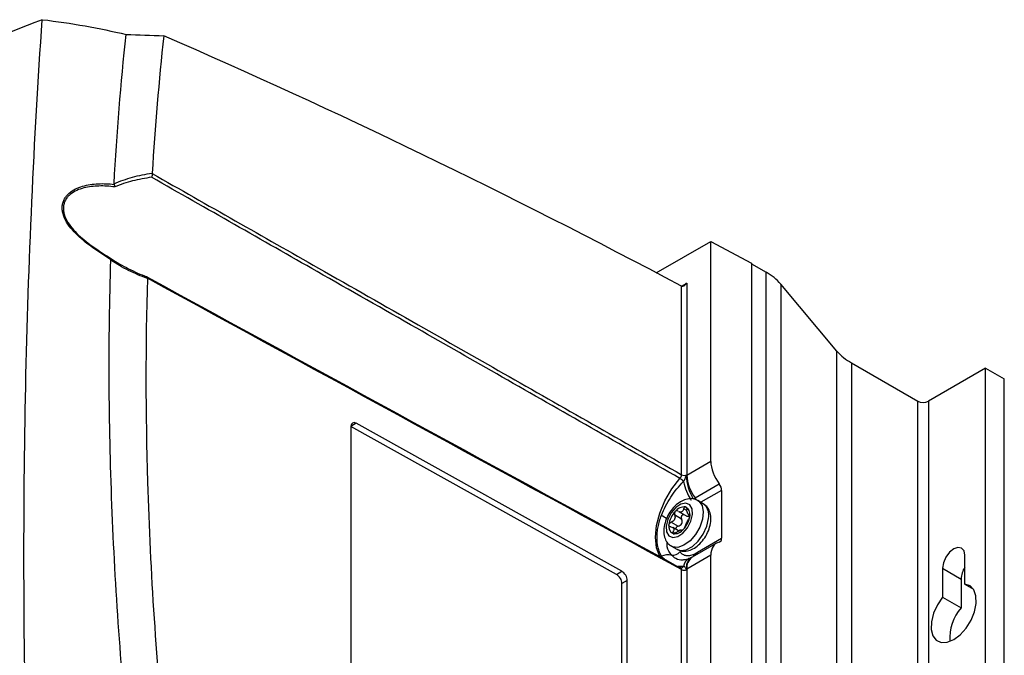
# Model space of a CAD drawing. Header units: millimetres. Extents: x 15440 to 16420, y 10217 to 11288.
# Tile 26 of 58: x 16289 to 16420, y 10467 to 10551. Entities that reach past the tile are written whole.
import ezdxf

# ---------------------------------------------------------------- set-up
doc = ezdxf.new("R2010")
doc.units = ezdxf.units.MM

msp = doc.modelspace()

# ---------------------------------------------------------------- linework, layer by layer
at = {"color": 7, "linetype": 'Continuous', "lineweight": 25}
for p, q in [((16373.52, 10517.51), (16380.76, 10521.68)), ((16380.76, 10521.68), (16386.15, 10518.78)), ((16380.76, 10492.48), (16380.76, 10521.68)), ((16386.15, 10518.78), (16386.15, 10308.86)), ((16386.15, 10518.71), (16388.1, 10517.58)), ((16388.1, 10307.73), (16388.1, 10517.58)), ((16376.86, 10515.74), (16377.57, 10516.15)), ((16376.87, 10490.69), (16376.87, 10515.74)), ((16377.57, 10516.15), (16377.57, 10490.69)), ((16390.04, 10516.01), (16390.04, 10306.16)), ((16397.48, 10507.12), (16390.04, 10516.01)), ((16397.48, 10297.27), (16397.48, 10507.12)), ((16399.41, 10505.55), (16399.41, 10295.7)), ((16399.41, 10505.55), (16408.22, 10500.46)), ((16417.23, 10504.85), (16409.63, 10500.46)), ((16417.23, 10295), (16417.23, 10504.85)), ((16417.23, 10504.85), (16419.71, 10503.42)), ((16419.71, 10293.57), (16419.71, 10503.42)), ((16408.22, 10290.61), (16408.22, 10500.46)), ((16409.63, 10500.46), (16409.63, 10290.61)), ((16332.98, 10497.11), (16332.98, 10432.6)), ((16333.7, 10497.52), (16332.99, 10497.11)), ((16368.24, 10477.46), (16332.99, 10497.11)), ((16368.95, 10477.87), (16333.7, 10497.52)), ((16377.57, 10490.64), (16380.76, 10492.48)), ((16378.66, 10487.63), (16381.87, 10489.48)), ((16382.19, 10488.62), (16379.44, 10487.03)), ((16382.19, 10488.62), (16382.19, 10482.25)), ((16379.75, 10486.85), (16379.03, 10487.26)), ((16376.87, 10484.81), (16375.95, 10485.35)), ((16376.42, 10485.85), (16376.38, 10485.87)), ((16376.47, 10485.81), (16377.42, 10485.26)), ((16377.59, 10485.93), (16377.17, 10486.17)), ((16377.77, 10485.41), (16377.96, 10485.3)), ((16377.95, 10485.38), (16377.87, 10485.42)), ((16375.5, 10484.39), (16376.42, 10483.86)), ((16377.83, 10485.21), (16377.95, 10485.31)), ((16377.83, 10485.21), (16377.9, 10484.99)), ((16376.48, 10483.23), (16375.69, 10483.69)), ((16375.73, 10483.13), (16376.04, 10482.95)), ((16376.92, 10483.33), (16376.84, 10483.37)), ((16376.86, 10483.35), (16376.89, 10483.34)), ((16376.89, 10483.34), (16376.91, 10483.32)), ((16381.49, 10481.6), (16378.29, 10479.75)), ((16378.98, 10480.39), (16382.19, 10482.25)), ((16375.53, 10481.2), (16376.25, 10480.79)), ((16380.76, 10479.99), (16377.57, 10478.15)), ((16378.29, 10479.75), (16378.12, 10479.66)), ((16380.76, 10353.67), (16380.76, 10479.99)), ((16414.48, 10476.15), (16414.48, 10479.99)), ((16368.24, 10477.46), (16368.95, 10477.87)), ((16377.11, 10478.5), (16376.36, 10478.51)), ((16376.82, 10478.31), (16376.82, 10478.31)), ((16376.87, 10351.88), (16376.87, 10478.1)), ((16377.57, 10478.1), (16377.57, 10351.88)), ((16411.51, 10478.27), (16411.51, 10474.43)), ((16411.51, 10478.27), (16413.98, 10476.84)), ((16369.67, 10476.65), (16368.96, 10476.24)), ((16368.96, 10411.74), (16368.96, 10476.24)), ((16369.67, 10412.14), (16369.67, 10476.65)), ((16413.98, 10476.84), (16413.98, 10473)), ((16414.48, 10476.15), (16415.6, 10475.49)), ((16411.51, 10474.43), (16413.98, 10473))]:
    msp.add_line(p, q, dxfattribs=at)
at = {"color": 7, "linetype": 'Continuous', "lineweight": 25, "flags": 128}
for points in [[(16374.17, 10479.53), (16373.97, 10479.85), (16373.54, 10481), (16373.39, 10482.39), (16373.54, 10483.94), (16373.97, 10485.58), (16374.65, 10487.23), (16375.57, 10488.8), (16376.66, 10490.2)], [(16374.82, 10483.88), (16374.87, 10483.11), (16375.18, 10482.58), (16375.7, 10482.36), (16376.36, 10482.49), (16377.05, 10482.94), (16377.66, 10483.66), (16378.11, 10484.52), (16378.33, 10485.4), (16378.28, 10486.17), (16377.97, 10486.7), (16377.45, 10486.92), (16376.79, 10486.79), (16376.1, 10486.33), (16375.49, 10485.62), (16375.04, 10484.76), (16374.82, 10483.88)], [(16379.04, 10487.26), (16379.17, 10487.17), (16379.59, 10486.6), (16379.75, 10485.78), (16379.65, 10484.79), (16379.3, 10483.74), (16378.72, 10482.74), (16377.99, 10481.9), (16377.18, 10481.32), (16376.38, 10481.05), (16375.68, 10481.13), (16375.52, 10481.21)], [(16376.25, 10480.79), (16376.73, 10480.63), (16377.49, 10480.73), (16378.3, 10481.16), (16379.09, 10481.88), (16379.75, 10482.81), (16380.22, 10483.85), (16380.45, 10484.89)], [(16414.48, 10479.99), (16414.36, 10480.58), (16414.04, 10480.95), (16413.56, 10481.04), (16412.99, 10480.85), (16412.42, 10480.39), (16411.94, 10479.74), (16411.62, 10478.99), (16411.51, 10478.27)], [(16411.51, 10474.43), (16410.82, 10473.41), (16410.31, 10472.3), (16410.03, 10471.18), (16410, 10470.16), (16410.23, 10469.31), (16410.68, 10468.72), (16411.34, 10468.42), (16412.13, 10468.45), (16412.99, 10468.8), (16413.85, 10469.45), (16414.65, 10470.33), (16415.3, 10471.38), (16415.75, 10472.5), (16415.98, 10473.61), (16415.95, 10474.6), (16415.67, 10475.39), (16415.16, 10475.92), (16414.48, 10476.15)]]:
    msp.add_lwpolyline(points, dxfattribs=at)
at = {"color": 7, "linetype": 'Continuous', "lineweight": 25}
for centre, radius, start, end in [((16384.61, 10511.3), 7.19, 40.9118, 60.8809), ((16402.91, 10511.83), 7.19, 220.9118, 240.8809), ((16408.92, 10501.83), 1.54, 242.6097, 297.3903), ((16377.21, 10491.38), 0.77, 243.2338, 297.3435), ((16383.36, 10490.59), 5.83, 179.8973, 212.1083), ((16382.87, 10490.87), 5.31, 182.4964, 217.6358), ((16375.84, 10488.84), 1.59, 36.6405, 58.7438), ((16383.61, 10491.09), 6.62, 191.343, 214.5439), ((16377.28, 10486.6), 1.72, 25.7363, 36.5096), ((16378.6, 10485.33), 1.9, 346.5299, 53.0477), ((16378.34, 10483.63), 3.18, 136.6584, 172.5784), ((16377.24, 10484.91), 1.51, 83.4034, 143.5932), ((16377.32, 10484.75), 1.12, 108.9132, 118.0834), ((16376.65, 10486.3), 0.58, 284.6451, 302.3514), ((16376.99, 10485.5), 1, 344.9096, 65.0223), ((16367.38, 10474.02), 13.18, 55.2242, 58.849), ((16376.16, 10483.78), 1, 164.9096, 245.0223), ((16374.81, 10485.65), 3.18, 316.6584, 352.5784), ((16375.91, 10484.36), 1.51, 263.4034, 323.5932), ((16376.18, 10484.32), 1.12, 288.9132, 298.0834), ((16376.86, 10482.78), 0.58, 104.6451, 122.3514), ((16375.74, 10481.14), 1.13, 258.7166, 323.5362), ((16377.81, 10480.2), 0.73, 331.2363, 356.9432), ((16378.06, 10480.25), 0.69, 337.2793, 0.4669), ((16378.28, 10480.38), 0.7, 338.8523, 1.0738), ((16375.12, 10477.2), 2.85, 82.0207, 108.83), ((16378.48, 10478.32), 1.38, 117.1032, 172.5443), ((16378.98, 10478.45), 1.48, 125.6604, 191.7893), ((16379.25, 10478.36), 1.69, 124.3561, 186.9561), ((16376.8, 10478.66), 0.355, 274.5539, 332.8293), ((16377.21, 10478.78), 0.77, 243.2338, 297.3435), ((16417.16, 10476.7), 3.19, 147.5288, 177.3446), ((16418.29, 10469.1), 5.82, 137.8436, 185.2704)]:
    msp.add_arc(centre, radius, start, end, dxfattribs=at)
for centre, major_axis, ratio, start_param, end_param in [((16394.95, 9586.48), (-577.92, 966.45), 0.587369, 5.511163, 5.596203), ((16377.21, 10516.36), (0.354, 0.612), 0.577335, 3.163956, 4.71243), ((16333.7, 10496.7), (-0.513, 0.858), 0.587369, 5.488832, 7.059628), ((16383.27, 10491.07), (-1.8, 3), 0.587369, 0.776443, 1.758208), ((16381.47, 10489.02), (-0.513, 0.858), 0.587369, 3.918035, 4.899801), ((16383.27, 10478.59), (-1.8, 3), 0.587369, 6.077863, 7.059628), ((16381.47, 10482.65), (-0.513, 0.858), 0.587369, 2.93627, 3.918035), ((16368.95, 10477.05), (-0.513, 0.858), 0.587369, 3.918035, 5.488832), ((16368.24, 10476.64), (-0.513, 0.858), 0.587369, 3.918035, 5.488832)]:
    msp.add_ellipse(centre, major_axis=major_axis, ratio=ratio, start_param=start_param, end_param=end_param, dxfattribs=at)
for points, knots in [([(16292.01, 10551.12), (16281.3, 10546.94), (16270.98, 10542.5), (16258.6, 10536.6), (16256.15, 10535.41), (16251.31, 10532.99), (16248.92, 10531.77), (16241.84, 10528.06), (16237.25, 10525.54), (16230.54, 10521.66), (16228.33, 10520.35), (16223.97, 10517.71), (16221.83, 10516.38), (16215.5, 10512.35), (16211.43, 10509.62), (16199.62, 10501.29), (16192.32, 10495.57), (16185.57, 10489.67)], [0, 0, 0, 0, 0.25, 0.25, 0.3125, 0.3125, 0.375, 0.375, 0.5, 0.5, 0.5625, 0.5625, 0.625, 0.625, 0.75, 0.75, 1, 1, 1, 1]), ([(16289.92, 10452.39), (16289.71, 10460.83), (16289.6, 10469.21), (16289.57, 10485.89), (16289.64, 10494.17), (16290.17, 10518.87), (16290.9, 10535.11), (16292.01, 10551.12)], [0, 0, 0, 0, 0.25, 0.25, 0.5, 0.5, 1, 1, 1, 1]), ([(16292.01, 10551.12), (16293.95, 10550.9), (16295.85, 10550.62), (16299.55, 10549.96), (16301.37, 10549.58), (16303.13, 10549.15)], [0, 0, 0, 0, 0.5, 0.5, 1, 1, 1, 1]), ([(16301.55, 10529.34), (16302.32, 10529.69), (16303.14, 10529.97), (16304.84, 10530.43), (16305.71, 10530.61), (16306.6, 10530.75)], [0, 0, 0, 0, 0.5, 0.5, 1, 1, 1, 1]), ([(16306.53, 10530.19), (16305.67, 10530.07), (16304.83, 10529.91), (16303.19, 10529.49), (16302.39, 10529.23), (16301.64, 10528.91)], [0, 0, 0, 0, 0.5, 0.5, 1, 1, 1, 1]), ([(16306.6, 10530.69), (16306.61, 10530.61), (16306.61, 10530.53), (16306.59, 10530.35), (16306.56, 10530.26), (16306.53, 10530.19)], [0, 0, 0, 0, 0.5, 0.5, 1, 1, 1, 1]), ([(16376.66, 10490.2), (16368.79, 10494.69), (16360.93, 10499.18), (16353.06, 10503.67), (16349.28, 10505.83), (16345.5, 10507.98), (16341.72, 10510.14), (16337.31, 10512.65), (16332.9, 10515.17), (16328.49, 10517.68), (16321.17, 10521.85), (16313.85, 10526.02), (16306.53, 10530.19)], [0.00049138, 0.00049138, 0.00049138, 0.00049138, 0.03332537, 0.03332537, 0.03332537, 0.04909872, 0.04909872, 0.04909872, 0.06749117, 0.06749117, 0.06749117, 0.09803165, 0.09803165, 0.09803165, 0.09803165]), ([(16306.6, 10530.69), (16313.96, 10526.51), (16321.31, 10522.32), (16328.67, 10518.14), (16333.08, 10515.63), (16337.49, 10513.12), (16341.9, 10510.61), (16345.68, 10508.45), (16349.47, 10506.3), (16353.25, 10504.15), (16361.12, 10499.66), (16368.99, 10495.18), (16376.87, 10490.69)], [0.00000761, 0.00000761, 0.00000761, 0.00000761, 0.03069377, 0.03069377, 0.03069377, 0.04908632, 0.04908632, 0.04908632, 0.06485976, 0.06485976, 0.06485976, 0.09769397, 0.09769397, 0.09769397, 0.09769397]), ([(16301.13, 10519.25), (16300.41, 10519.69), (16299.69, 10520.15), (16298.63, 10520.89), (16298.28, 10521.15), (16297.59, 10521.69), (16297.25, 10521.97), (16296.6, 10522.56), (16296.29, 10522.87), (16295.73, 10523.52), (16295.46, 10523.87), (16295.04, 10524.58), (16294.87, 10524.95), (16294.72, 10525.5), (16294.68, 10525.68), (16294.65, 10526.05), (16294.65, 10526.22), (16294.68, 10526.57), (16294.72, 10526.73), (16294.82, 10527.05), (16294.89, 10527.2), (16295.05, 10527.49), (16295.14, 10527.62), (16295.35, 10527.87), (16295.47, 10527.98), (16295.84, 10528.31), (16296.12, 10528.49), (16296.73, 10528.79), (16297.04, 10528.91), (16298.02, 10529.2), (16298.71, 10529.3), (16299.77, 10529.35), (16300.13, 10529.35), (16300.85, 10529.32), (16301.21, 10529.29), (16301.57, 10529.25)], [0, 0, 0, 0, 0.125, 0.125, 0.1875, 0.1875, 0.25, 0.25, 0.3125, 0.3125, 0.375, 0.375, 0.4375, 0.4375, 0.46875, 0.46875, 0.5, 0.5, 0.53125, 0.53125, 0.5625, 0.5625, 0.59375, 0.59375, 0.625, 0.625, 0.6875, 0.6875, 0.75, 0.75, 0.875, 0.875, 0.9375, 0.9375, 1, 1, 1, 1]), ([(16301.64, 10528.91), (16301.29, 10528.96), (16300.94, 10528.99), (16300.24, 10529.04), (16299.89, 10529.04), (16298.85, 10529.02), (16298.18, 10528.94), (16297.21, 10528.69), (16296.9, 10528.59), (16296.3, 10528.32), (16296.02, 10528.15), (16295.65, 10527.85), (16295.53, 10527.74), (16295.32, 10527.51), (16295.22, 10527.38), (16295.06, 10527.11), (16294.99, 10526.97), (16294.88, 10526.66), (16294.85, 10526.5), (16294.81, 10526.16), (16294.81, 10525.99), (16294.84, 10525.63), (16294.88, 10525.45), (16295.03, 10524.92), (16295.2, 10524.55), (16295.63, 10523.86), (16295.9, 10523.52), (16296.46, 10522.89), (16296.76, 10522.59), (16297.4, 10522.02), (16297.74, 10521.74), (16298.42, 10521.22), (16298.76, 10520.97), (16299.8, 10520.25), (16300.5, 10519.81), (16301.2, 10519.38)], [0, 0, 0, 0, 0.0625, 0.0625, 0.125, 0.125, 0.25, 0.25, 0.3125, 0.3125, 0.375, 0.375, 0.40625, 0.40625, 0.4375, 0.4375, 0.46875, 0.46875, 0.5, 0.5, 0.53125, 0.53125, 0.5625, 0.5625, 0.625, 0.625, 0.6875, 0.6875, 0.75, 0.75, 0.8125, 0.8125, 0.875, 0.875, 1, 1, 1, 1]), ([(16301.2, 10519.38), (16301.92, 10518.88), (16302.68, 10518.44), (16304.26, 10517.64), (16305.07, 10517.29), (16305.9, 10516.97)], [0, 0, 0, 0, 0.5, 0.5, 1, 1, 1, 1]), ([(16315.18, 10382.94), (16313.85, 10388.89), (16312.61, 10394.81), (16310.32, 10406.61), (16309.27, 10412.48), (16307.35, 10424.16), (16306.48, 10429.98), (16304.93, 10441.54), (16304.25, 10447.28), (16303.08, 10458.68), (16302.58, 10464.35), (16301.78, 10475.58), (16301.47, 10481.15), (16300.83, 10497.71), (16300.78, 10508.55), (16301.11, 10519.19)], [0, 0, 0, 0, 0.125, 0.125, 0.25, 0.25, 0.375, 0.375, 0.5, 0.5, 0.625, 0.625, 0.75, 0.75, 1, 1, 1, 1]), ([(16305.96, 10516.75), (16305.1, 10517.07), (16304.26, 10517.43), (16302.63, 10518.23), (16301.85, 10518.68), (16301.11, 10519.19)], [0, 0, 0, 0, 0.5, 0.5, 1, 1, 1, 1]), ([(16305.96, 10516.75), (16305.71, 10507.89), (16305.71, 10498.86), (16306.34, 10477.76), (16307.15, 10465.59), (16309.66, 10440.87), (16311.36, 10428.32), (16315.23, 10405.34), (16317.26, 10394.95), (16319.57, 10384.5)], [3.1092412, 3.1092412, 3.1092412, 3.1092412, 3.1759593, 3.1759593, 3.2629391, 3.2629391, 3.3499188, 3.3499188, 3.4204698, 3.4204698, 3.4204698, 3.4204698]), ([(16376.66, 10490.2), (16376.72, 10490.27), (16376.78, 10490.35), (16376.85, 10490.52), (16376.87, 10490.61), (16376.87, 10490.69)], [0, 0, 0, 0, 0.5, 0.5, 1, 1, 1, 1]), ([(16377.11, 10489.79), (16377.21, 10489.9), (16377.3, 10490.04), (16377.4, 10490.25), (16377.42, 10490.32), (16377.45, 10490.43), (16377.46, 10490.46), (16377.49, 10490.53), (16377.5, 10490.57), (16377.53, 10490.6)], [0, 0, 0, 0, 0.5, 0.5, 0.75, 0.75, 0.875, 0.875, 1, 1, 1, 1]), ([(16374.2, 10485.31), (16374.36, 10485.72), (16374.54, 10486.13), (16374.95, 10486.93), (16375.18, 10487.33), (16375.68, 10488.09), (16375.95, 10488.45), (16376.51, 10489.15), (16376.81, 10489.48), (16377.11, 10489.79)], [0, 0, 0, 0, 0.25, 0.25, 0.5, 0.5, 0.75, 0.75, 1, 1, 1, 1]), ([(16379.02, 10487.23), (16378.93, 10487.29), (16378.63, 10487.49), (16378, 10487.55), (16377.25, 10487.4), (16376.5, 10487), (16375.78, 10486.36), (16375.16, 10485.51), (16374.7, 10484.55), (16374.59, 10483.89), (16374.53, 10483.57)], [0, 0, 0, 0, 0.053819, 0.175491, 0.295761, 0.425808, 0.566944, 0.710954, 0.855582, 1, 1, 1, 1]), ([(16380.75, 10484.48), (16380.76, 10484.66), (16380.78, 10485.13), (16380.63, 10485.82), (16380.29, 10486.47), (16379.92, 10486.71), (16379.76, 10486.81)], [0, 0, 0, 0, 0.190592, 0.500869, 0.785594, 1, 1, 1, 1]), ([(16375.95, 10485.35), (16375.99, 10485.26), (16376.01, 10485.16), (16376.01, 10484.96), (16375.99, 10484.86), (16375.91, 10484.68), (16375.84, 10484.6), (16375.68, 10484.47), (16375.59, 10484.42), (16375.5, 10484.39)], [0, 0, 0, 0, 0.25, 0.25, 0.5, 0.5, 0.75, 0.75, 1, 1, 1, 1]), ([(16376.03, 10485.81), (16375.97, 10485.75), (16375.94, 10485.67), (16375.91, 10485.5), (16375.92, 10485.42), (16375.95, 10485.35)], [0, 0, 0, 0, 0.5, 0.5, 1, 1, 1, 1]), ([(16376.34, 10485.89), (16376.33, 10485.89), (16376.29, 10485.92), (16376.24, 10485.91), (16376.16, 10485.9), (16376.09, 10485.87), (16376.05, 10485.83), (16376.03, 10485.81)], [0, 0, 0, 0, 0.0646461, 0.4157773, 0.501951, 0.804858, 1, 1, 1, 1]), ([(16376.79, 10485.74), (16376.73, 10485.73), (16376.63, 10485.73), (16376.53, 10485.79), (16376.5, 10485.81)], [0, 0, 0, 0, 0.6097159, 1, 1, 1, 1]), ([(16377.23, 10485.38), (16377.19, 10485.38), (16377.14, 10485.39), (16377.05, 10485.38), (16376.98, 10485.35), (16376.9, 10485.27), (16376.85, 10485.17), (16376.82, 10485.05), (16376.83, 10484.93), (16376.86, 10484.85), (16376.87, 10484.81)], [0, 0, 0, 0, 0.165411, 0.194019, 0.325008, 0.456185, 0.584059, 0.71393, 0.852534, 1, 1, 1, 1]), ([(16377.17, 10486.17), (16377.19, 10486.25), (16377.23, 10486.32), (16377.31, 10486.41), (16377.37, 10486.43), (16377.42, 10486.41)], [0, 0, 0, 0, 0.5, 0.5, 1, 1, 1, 1]), ([(16377.42, 10486.41), (16377.46, 10486.4), (16377.51, 10486.35), (16377.56, 10486.22), (16377.58, 10486.14), (16377.58, 10486.05)], [0, 0, 0, 0, 0.5, 0.5, 1, 1, 1, 1]), ([(16377.87, 10485.42), (16377.84, 10485.4), (16377.81, 10485.39), (16377.74, 10485.42), (16377.71, 10485.46), (16377.66, 10485.58), (16377.63, 10485.67), (16377.59, 10485.85), (16377.58, 10485.95), (16377.58, 10486.05)], [0, 0, 0, 0, 0.25, 0.25, 0.5, 0.5, 0.75, 0.75, 1, 1, 1, 1]), ([(16377.87, 10485.42), (16377.9, 10485.44), (16377.93, 10485.44), (16377.96, 10485.37), (16377.97, 10485.32), (16377.96, 10485.24)], [0, 0, 0, 0, 0.5, 0.5, 1, 1, 1, 1]), ([(16374.2, 10479.9), (16374.11, 10480.06), (16374.02, 10480.24), (16373.87, 10480.6), (16373.81, 10480.8), (16373.71, 10481.21), (16373.67, 10481.42), (16373.62, 10481.86), (16373.61, 10482.09), (16373.61, 10482.55), (16373.62, 10482.79), (16373.67, 10483.28), (16373.71, 10483.53), (16373.86, 10484.28), (16374.01, 10484.79), (16374.2, 10485.31)], [0, 0, 0, 0, 0.125, 0.125, 0.25, 0.25, 0.375, 0.375, 0.5, 0.5, 0.625, 0.625, 0.75, 0.75, 1, 1, 1, 1]), ([(16375.43, 10483.76), (16375.36, 10483.77), (16375.29, 10483.8), (16375.2, 10483.9), (16375.18, 10483.96), (16375.19, 10484.04)], [0, 0, 0, 0, 0.5, 0.5, 1, 1, 1, 1]), ([(16375.19, 10484.04), (16375.2, 10484.11), (16375.23, 10484.19), (16375.34, 10484.31), (16375.42, 10484.36), (16375.5, 10484.39)], [0, 0, 0, 0, 0.5, 0.5, 1, 1, 1, 1]), ([(16376.27, 10480.81), (16376.36, 10480.76), (16376.65, 10480.56), (16377.27, 10480.5), (16378.03, 10480.65), (16378.78, 10481.05), (16379.5, 10481.69), (16380.11, 10482.54), (16380.57, 10483.5), (16380.69, 10484.16), (16380.75, 10484.48)], [0, 0, 0, 0, 0.051279, 0.173278, 0.29387, 0.424267, 0.565781, 0.710178, 0.855194, 1, 1, 1, 1]), ([(16376.42, 10483.86), (16376.52, 10483.88), (16376.61, 10483.93), (16376.78, 10484.05), (16376.86, 10484.13), (16376.95, 10484.31), (16376.96, 10484.42), (16376.95, 10484.63), (16376.92, 10484.72), (16376.87, 10484.81)], [0, 0, 0, 0, 0.25, 0.25, 0.5, 0.5, 0.75, 0.75, 1, 1, 1, 1]), ([(16377.36, 10483.84), (16377.38, 10483.9), (16377.4, 10483.96), (16377.47, 10484.12), (16377.52, 10484.21), (16377.6, 10484.39), (16377.65, 10484.48), (16377.73, 10484.66), (16377.77, 10484.73), (16377.81, 10484.8)], [0, 0, 0, 0, 0.25, 0.25, 0.5, 0.5, 0.75, 0.75, 1, 1, 1, 1]), ([(16377.43, 10485.27), (16377.47, 10485.25), (16377.56, 10485.19), (16377.7, 10485.17), (16377.79, 10485.2), (16377.83, 10485.21)], [0, 0, 0, 0, 0.300522, 0.714896, 1, 1, 1, 1]), ([(16377.96, 10485.24), (16377.95, 10485.17), (16377.93, 10485.08), (16377.88, 10484.92), (16377.84, 10484.85), (16377.81, 10484.8)], [0, 0, 0, 0, 0.5, 0.5, 1, 1, 1, 1]), ([(16374.53, 10483.57), (16374.52, 10483.39), (16374.49, 10482.92), (16374.64, 10482.23), (16374.99, 10481.58), (16375.36, 10481.34), (16375.52, 10481.23)], [0, 0, 0, 0, 0.189834, 0.498877, 0.78247, 1, 1, 1, 1]), ([(16375.43, 10483.76), (16375.52, 10483.76), (16375.61, 10483.73), (16375.75, 10483.66), (16375.8, 10483.61), (16375.86, 10483.48), (16375.86, 10483.42), (16375.82, 10483.27), (16375.78, 10483.2), (16375.73, 10483.13)], [0, 0, 0, 0, 0.25, 0.25, 0.5, 0.5, 0.75, 0.75, 1, 1, 1, 1]), ([(16375.73, 10482.87), (16375.68, 10482.88), (16375.66, 10482.92), (16375.66, 10483.01), (16375.68, 10483.07), (16375.73, 10483.13)], [0, 0, 0, 0, 0.5, 0.5, 1, 1, 1, 1]), ([(16376.14, 10483.01), (16376.07, 10482.96), (16375.99, 10482.92), (16375.85, 10482.86), (16375.78, 10482.85), (16375.73, 10482.87)], [0, 0, 0, 0, 0.5, 0.5, 1, 1, 1, 1]), ([(16376.42, 10483.86), (16376.37, 10483.84), (16376.28, 10483.81), (16376.17, 10483.71), (16376.1, 10483.6), (16376.08, 10483.51), (16376.09, 10483.47), (16376.09, 10483.46)], [0, 0, 0, 0, 0.248259, 0.497474, 0.721907, 0.923423, 1, 1, 1, 1]), ([(16377.12, 10483.47), (16377.06, 10483.41), (16377.01, 10483.36), (16376.92, 10483.32), (16376.9, 10483.32), (16376.89, 10483.34)], [0, 0, 0, 0, 0.5, 0.5, 1, 1, 1, 1]), ([(16377.36, 10483.84), (16377.34, 10483.79), (16377.31, 10483.73), (16377.23, 10483.6), (16377.18, 10483.53), (16377.12, 10483.47)], [0, 0, 0, 0, 0.5, 0.5, 1, 1, 1, 1]), ([(16375.52, 10480.03), (16375.28, 10480.35), (16374.93, 10480.83), (16374.94, 10481.55), (16374.95, 10481.78)], [0, 0, 0, 0, 0.675991, 1, 1, 1, 1]), ([(16376.65, 10480.46), (16376.76, 10480.33), (16376.87, 10480.22), (16377.14, 10480.05), (16377.29, 10480), (16377.61, 10479.94), (16377.79, 10479.94), (16378.16, 10480.01), (16378.35, 10480.07), (16378.54, 10480.16)], [0, 0, 0, 0, 0.25, 0.25, 0.5, 0.5, 0.75, 0.75, 1, 1, 1, 1]), ([(16374.54, 10479.51), (16374.46, 10479.57), (16374.33, 10479.68), (16374.24, 10479.83), (16374.2, 10479.9)], [0, 0, 0, 0, 0.571304, 1, 1, 1, 1]), ([(16377.17, 10479.39), (16377.13, 10479.38), (16376.73, 10479.27), (16376.12, 10479.49), (16375.7, 10479.86), (16375.52, 10480.03)], [0, 0, 0, 0, 0.054552, 0.592968, 1, 1, 1, 1]), ([(16377.86, 10479.55), (16377.63, 10479.47), (16377.36, 10479.37), (16377.2, 10479.37), (16377.17, 10479.38)], [0, 0, 0, 0, 0.8322089, 1, 1, 1, 1]), ([(16378.1, 10479.67), (16378.08, 10479.65), (16378, 10479.61), (16377.91, 10479.57), (16377.85, 10479.55)], [0, 0, 0, 0, 0.386005, 1, 1, 1, 1]), ([(16376.76, 10478.32), (16376.74, 10478.33), (16376.71, 10478.35), (16376.67, 10478.35), (16376.66, 10478.35)], [0, 0, 0, 0, 0.631385, 1, 1, 1, 1]), ([(16376.82, 10478.31), (16376.81, 10478.31), (16376.81, 10478.31), (16376.78, 10478.32), (16376.76, 10478.33)], [0, 0, 0, 0, 0.4443385, 1, 1, 1, 1]), ([(16376.87, 10478.1), (16376.86, 10478.14), (16376.85, 10478.22), (16376.81, 10478.3), (16376.77, 10478.32), (16376.76, 10478.32)], [0, 0, 0, 0, 0.420811, 0.841584, 1, 1, 1, 1]), ([(16377.53, 10478.15), (16377.5, 10478.15), (16377.49, 10478.18), (16377.46, 10478.23), (16377.45, 10478.26), (16377.42, 10478.33), (16377.4, 10478.37), (16377.33, 10478.44), (16377.29, 10478.46), (16377.21, 10478.49), (16377.16, 10478.5), (16377.11, 10478.5)], [0, 0, 0, 0, 0.125, 0.125, 0.25, 0.25, 0.5, 0.5, 0.75, 0.75, 1, 1, 1, 1])]:
    msp.add_open_spline(points, degree=3, knots=knots, dxfattribs=at)
for points in [[(16301.55, 10529.34), (16301.92, 10536.04), (16302.45, 10542.65), (16303.13, 10549.15)], [(16303.13, 10549.15), (16304.8, 10549.1), (16306.47, 10549.04), (16308.14, 10548.99)], [(16308.14, 10548.99), (16307.49, 10543), (16306.98, 10536.91), (16306.6, 10530.75)], [(16306.6, 10530.75), (16306.6, 10530.73), (16306.6, 10530.71), (16306.6, 10530.69)], [(16301.57, 10529.25), (16301.55, 10529.28), (16301.55, 10529.31), (16301.55, 10529.34)], [(16301.57, 10529.25), (16301.61, 10529.15), (16301.64, 10529.03), (16301.64, 10528.91)], [(16301.13, 10519.25), (16301.17, 10519.32), (16301.2, 10519.37), (16301.2, 10519.38)], [(16301.11, 10519.19), (16301.12, 10519.21), (16301.12, 10519.24), (16301.13, 10519.25)], [(16305.97, 10516.78), (16305.99, 10516.91), (16305.96, 10516.98), (16305.9, 10516.97)], [(16305.9, 10516.97), (16329.49, 10504.08), (16353.08, 10491.21), (16376.66, 10478.35)], [(16305.97, 10516.78), (16305.96, 10516.77), (16305.96, 10516.76), (16305.96, 10516.75)], [(16376.87, 10478.1), (16353.23, 10490.97), (16329.6, 10503.87), (16305.97, 10516.78)], [(16376.87, 10515.74), (16376.87, 10515.74), (16376.87, 10515.74), (16376.87, 10515.74)], [(16377.53, 10490.6), (16377.54, 10490.61), (16377.55, 10490.62), (16377.57, 10490.64)], [(16377.57, 10490.69), (16377.57, 10490.67), (16377.57, 10490.66), (16377.57, 10490.64)], [(16378.42, 10487.49), (16378.5, 10487.53), (16378.58, 10487.58), (16378.66, 10487.63)], [(16377.17, 10486.17), (16377.13, 10486.02), (16377.06, 10485.89), (16376.96, 10485.81)], [(16376.14, 10483.01), (16376.27, 10483.11), (16376.41, 10483.2), (16376.55, 10483.27)], [(16376.71, 10483.34), (16376.76, 10483.36), (16376.79, 10483.36), (16376.82, 10483.36)], [(16378.54, 10480.16), (16378.61, 10480.19), (16378.68, 10480.22), (16378.75, 10480.26)], [(16378.75, 10480.26), (16378.82, 10480.3), (16378.9, 10480.35), (16378.98, 10480.39)], [(16377.57, 10478.15), (16377.55, 10478.15), (16377.54, 10478.15), (16377.53, 10478.15)], [(16377.57, 10478.15), (16377.57, 10478.13), (16377.57, 10478.12), (16377.57, 10478.1)]]:
    msp.add_open_spline(points, degree=3, dxfattribs=at)

doc.saveas('drawing.dxf')
